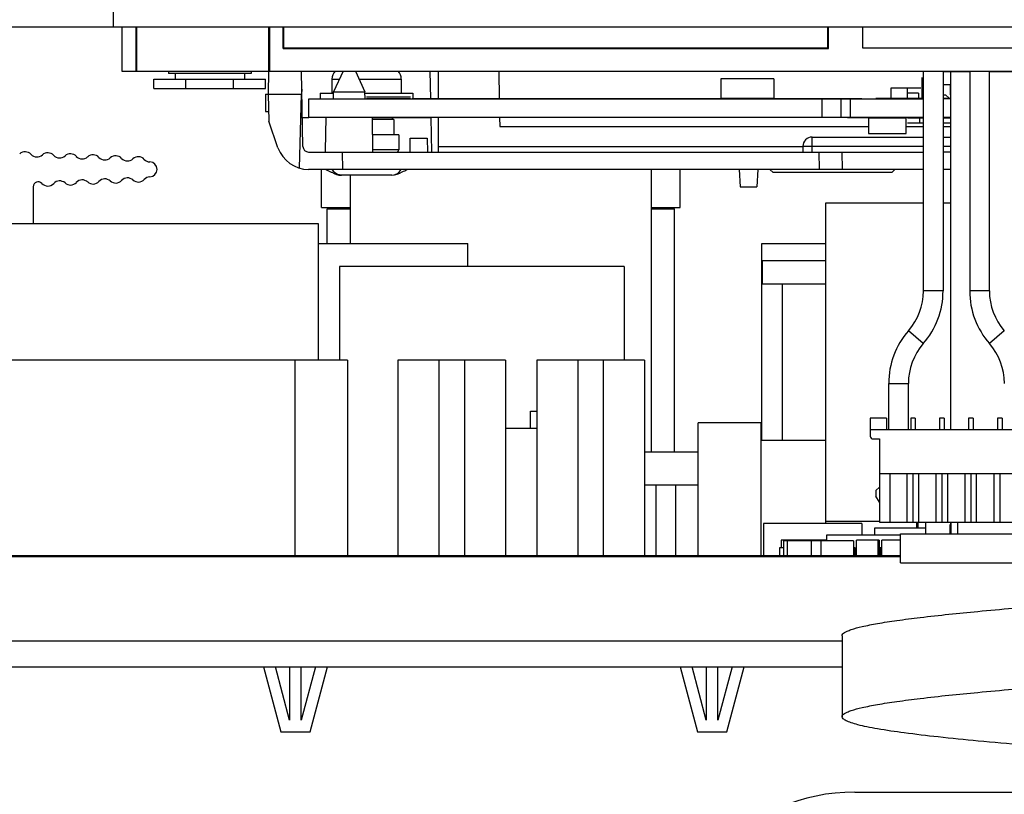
# Model space of a CAD drawing. Header units: millimetres. Extents: x 0 to 1980, y 0 to 1400.
# Tile 9 of 28: x 1068 to 1153, y 794 to 861. Entities that reach past the tile are written whole.
import ezdxf

# ---------------------------------------------------------------- set-up
doc = ezdxf.new("R2010")
doc.units = ezdxf.units.MM
doc.header["$LTSCALE"] = 108.9
doc.layers.get('0').update_dxf_attribs({"linetype": 'CONTINUOUS'})
doc.layers.add('00_COMPONENTS', color=7, linetype='CONTINUOUS')
doc.layers.add('03_AXES', color=7, linetype='CONTINUOUS')

msp = doc.modelspace()

# ---------------------------------------------------------------- linework, layer by layer
at = {"color": 9, "linetype": 'Continuous'}
for p, q in [((1076.26, 859.924), (1076.26, 861.424)), ((1136.627, 849.124), (1136.627, 850.424)), ((1104.327, 849.615), (1135.825, 849.615)), ((1135.827, 849.624), (1146.237, 849.624)), ((1137.253, 847.624), (1137.227, 849.124)), ((1147.937, 849.624), (1148.577, 849.624))]:
    msp.add_line(p, q, dxfattribs=at)
at = {"color": 3, "linetype": 'Continuous'}
msp.add_line((1252.026, 859.924), (1063.927, 859.924), dxfattribs=at)
at = {"color": 7, "linetype": 'Continuous'}
for p, q in [((1089.662, 856.124), (1089.627, 854.124)), ((1092.618, 849.615), (1092.505, 856.124)), ((1096.097, 856.124), (1095.265, 854.324)), ((1097.157, 856.124), (1097.988, 854.324)), ((1103.669, 853.724), (1103.627, 856.124)), ((1104.327, 853.724), (1104.327, 856.11)), ((1109.543, 856.124), (1109.585, 853.724)), ((1150.237, 856.066), (1148.577, 856.066)), ((1148.577, 856.066), (1148.577, 825.124)), ((1164.577, 856.066), (1151.937, 856.066)), ((1092.532, 854.574), (1092.503, 854.124)), ((1095.255, 853.724), (1095.265, 854.324)), ((1095.265, 854.324), (1097.988, 854.324)), ((1097.999, 853.724), (1097.988, 854.324)), ((1089.377, 854.124), (1089.403, 852.624)), ((1089.377, 854.124), (1092.503, 854.124)), ((1089.627, 854.124), (1089.667, 851.794)), ((1092.326, 847.737), (1092.503, 854.124)), ((1089.403, 852.624), (1089.653, 852.624)), ((1090.47, 849.499), (1089.667, 851.794)), ((1092.574, 852.124), (1093.127, 852.124)), ((1094.577, 849.26), (1094.627, 852.124)), ((1098.679, 849.124), (1098.627, 852.124)), ((1103.749, 849.124), (1103.697, 852.124)), ((1104.327, 849.124), (1104.327, 852.124)), ((1109.613, 852.124), (1109.627, 851.324)), ((1109.627, 851.324), (1141.502, 851.324)), ((1144.752, 851.324), (1146.237, 851.324)), ((1147.937, 851.324), (1148.577, 851.324)), ((1101.877, 849.124), (1101.898, 850.324)), ((1101.898, 850.324), (1103.356, 850.324)), ((1103.356, 850.324), (1103.377, 849.124)), ((1136.627, 850.424), (1146.237, 850.424)), ((1147.937, 850.424), (1148.577, 850.424)), ((1093.118, 849.124), (1146.237, 849.124)), ((1094.574, 849.124), (1094.577, 849.26)), ((1096.027, 849.124), (1096.038, 847.624)), ((1135.827, 849.624), (1135.827, 849.124)), ((1139.253, 847.624), (1139.227, 849.124)), ((1148.577, 849.124), (1147.937, 849.124)), ((1146.237, 847.624), (1093.113, 847.624)), ((1130.327, 847.624), (1130.405, 846.124)), ((1131.927, 847.624), (1131.848, 846.124)), ((1148.577, 847.624), (1147.937, 847.624)), ((1100.298, 847.124), (1095.956, 847.124)), ((1130.405, 846.124), (1131.848, 846.124)), ((1144.264, 813.624), (1144.264, 816.124)), ((1144.265, 816.124), (1214.164, 816.124)), ((1144.265, 813.624), (1252.4, 813.624)), ((1139.214, 807.324), (1139.214, 800.324)), ((1089.209, 804.624), (1090.709, 799.024)), ((1091.477, 800.024), (1090.244, 804.624)), ((1091.477, 804.624), (1091.477, 800.024)), ((1093.709, 804.624), (1092.477, 800.024)), ((1092.477, 800.024), (1092.477, 804.624)), ((1093.244, 799.024), (1094.745, 804.624)), ((1125.209, 804.624), (1126.709, 799.024)), ((1127.477, 800.024), (1126.244, 804.624)), ((1127.477, 804.624), (1127.477, 800.024)), ((1129.709, 804.624), (1128.477, 800.024)), ((1128.477, 800.024), (1128.477, 804.624)), ((1129.244, 799.024), (1130.745, 804.624)), ((1090.709, 799.024), (1093.244, 799.024)), ((1126.709, 799.024), (1129.244, 799.024)), ((1140.314, 793.804), (1174.214, 793.804))]:
    msp.add_line(p, q, dxfattribs=at)
for centre, radius, start, end in [((1136.627, 849.624), 0.8, 90, 180), ((1093.113, 850.424), 2.8, 199.29005, 270), ((1093.118, 849.624), 0.5, 181, 270), ((1095.534, 848.828), 1.51, 232.88302, 251.3735), ((1095.528, 848.816), 1.497, 251.43022, 254.44858), ((1095.994, 848.125), 1.001, 210.03237, 219.82904), ((1095.997, 848.128), 1.006, 219.80742, 228.11098), ((1100.26, 848.125), 1.002, 272.17414, 323.3618), ((1100.264, 848.122), 0.996, 323.33397, 329.98384), ((1100.802, 848.874), 1.5, 285.55125, 303.55731), ((1140.314, 777.224), 16.58, 90, 180)]:
    msp.add_arc(centre, radius, start, end, dxfattribs=at)
for points in [[(1095.127, 847.374), (1095.367, 847.214), (1095.667, 847.124), (1095.956, 847.124)], [(1095.956, 847.124), (1095.729, 847.133), (1095.494, 847.228), (1095.326, 847.379)], [(1100.298, 847.124), (1100.616, 847.124), (1100.95, 847.236), (1101.204, 847.429)]]:
    msp.add_open_spline(points, degree=3, dxfattribs=at)
for points, knots in [([(1139.214, 807.324), (1139.214, 807.433), (1139.394, 807.595), (1139.669, 807.733), (1140.181, 807.929), (1141.05, 808.148), (1142.373, 808.404), (1144.048, 808.66), (1146.936, 809.03), (1151.288, 809.473), (1157.274, 809.983), (1164.102, 810.495), (1171.51, 811.009), (1176.613, 811.35), (1179.214, 811.524)], [0, 0, 0, 0, 0.00806, 0.014838, 0.02376, 0.048249, 0.081625, 0.123676, 0.174054, 0.297881, 0.448494, 0.620178, 0.806386, 1, 1, 1, 1]), ([(1139.214, 800.324), (1139.214, 800.433), (1139.394, 800.595), (1139.669, 800.733), (1140.181, 800.929), (1141.05, 801.148), (1142.373, 801.404), (1144.048, 801.66), (1146.936, 802.03), (1151.288, 802.473), (1157.274, 802.983), (1164.102, 803.495), (1171.51, 804.009), (1176.613, 804.35), (1179.214, 804.524)], [0, 0, 0, 0, 0.00806, 0.014838, 0.02376, 0.048249, 0.081625, 0.123676, 0.174054, 0.297881, 0.448494, 0.620178, 0.806386, 1, 1, 1, 1]), ([(1159.26, 797.521), (1157.806, 797.633), (1155.038, 797.854), (1151.117, 798.199), (1147.678, 798.543), (1144.78, 798.885), (1142.727, 799.183), (1141.393, 799.432), (1140.631, 799.604), (1140.033, 799.772), (1139.599, 799.944), (1139.317, 800.102), (1139.214, 800.259), (1139.214, 800.324)], [0, 0, 0, 0, 0.214401, 0.408421, 0.578789, 0.722651, 0.837657, 0.883773, 0.922087, 0.952533, 0.975179, 0.990435, 1, 1, 1, 1])]:
    msp.add_open_spline(points, degree=3, knots=knots, dxfattribs=at)
at = {"layer": '00_COMPONENTS', "color": 7, "linetype": 'Continuous'}
for p, q in [((1076.977, 859.924), (1076.977, 856.124)), ((1078.224, 856.124), (1078.224, 859.924)), ((1078.285, 856.124), (1078.285, 859.924)), ((1089.668, 856.124), (1089.668, 859.924)), ((1089.729, 859.924), (1089.729, 856.124)), ((1090.924, 858.072), (1090.924, 859.924)), ((1090.977, 858.124), (1090.977, 859.924)), ((1137.977, 858.124), (1137.977, 859.924)), ((1138.029, 858.072), (1138.029, 859.924)), ((1090.977, 858.124), (1090.924, 858.072)), ((1090.924, 858.072), (1138.029, 858.072)), ((1090.977, 858.124), (1137.977, 858.124)), ((1137.977, 858.124), (1138.029, 858.072)), ((1076.977, 856.124), (1236.977, 856.124)), ((1081.007, 856.124), (1081.007, 855.924)), ((1088.147, 855.924), (1081.007, 855.924)), ((1081.577, 855.924), (1081.577, 855.424)), ((1087.577, 855.924), (1087.577, 855.424)), ((1088.147, 856.124), (1088.147, 855.924)), ((1146.237, 837.124), (1146.237, 856.124)), ((1147.937, 856.124), (1147.937, 837.124)), ((1150.237, 856.124), (1150.237, 837.124)), ((1151.937, 837.124), (1151.937, 856.124)), ((1079.754, 854.624), (1079.754, 855.424)), ((1079.754, 855.424), (1089.394, 855.424)), ((1082.521, 854.624), (1082.521, 855.424)), ((1086.632, 854.624), (1086.632, 855.424)), ((1089.394, 854.624), (1089.394, 855.424)), ((1133.327, 855.459), (1128.727, 855.459)), ((1128.727, 855.459), (1128.727, 853.759)), ((1133.327, 855.459), (1133.327, 853.759)), ((1146.127, 853.759), (1146.127, 855.559)), ((1079.754, 854.624), (1089.394, 854.624)), ((1146.027, 854.659), (1143.427, 854.659)), ((1143.427, 854.659), (1143.427, 853.759)), ((1144.827, 854.659), (1144.827, 853.759)), ((1145.827, 854.209), (1144.827, 854.209)), ((1145.827, 854.209), (1145.827, 853.759)), ((1147.937, 854.974), (1148.577, 854.974)), ((1147.952, 854.974), (1147.952, 854.074)), ((1148.542, 854.974), (1148.542, 854.074)), ((1148.577, 854.96), (1148.542, 854.974)), ((1093.127, 853.724), (1146.237, 853.724)), ((1093.127, 852.124), (1093.127, 853.724)), ((1098.112, 853.909), (1101.927, 853.909)), ((1098.112, 853.759), (1101.927, 853.759)), ((1102.077, 853.742), (1130.127, 853.742)), ((1133.327, 853.759), (1128.727, 853.759)), ((1131.927, 853.742), (1140.927, 853.742)), ((1139.097, 853.724), (1139.097, 852.124)), ((1146.237, 853.742), (1142.127, 853.742)), ((1146.027, 853.759), (1143.427, 853.759)), ((1147.937, 854.074), (1148.152, 854.074)), ((1147.937, 853.774), (1148.577, 853.774)), ((1148.577, 853.759), (1147.937, 853.759)), ((1148.577, 853.742), (1147.937, 853.742)), ((1148.577, 853.724), (1147.937, 853.724)), ((1148.152, 854.074), (1148.452, 853.774)), ((1148.577, 854.114), (1148.542, 854.074)), ((1148.577, 854.074), (1148.542, 854.074)), ((1146.237, 852.124), (1093.127, 852.124)), ((1098.627, 852.107), (1103.627, 852.107)), ((1100.467, 851.924), (1098.63, 851.924)), ((1100.327, 852.124), (1100.327, 851.924)), ((1100.467, 851.924), (1100.467, 850.624)), ((1139.077, 852.107), (1138.177, 852.107)), ((1139.677, 852.107), (1141.43, 852.107)), ((1141.502, 852.089), (1144.752, 852.089)), ((1141.502, 852.089), (1141.502, 850.739)), ((1144.752, 850.739), (1144.752, 852.089)), ((1144.852, 852.089), (1146.237, 852.089)), ((1144.852, 851.639), (1146.237, 851.639)), ((1146.237, 852.107), (1144.877, 852.107)), ((1145.927, 851.639), (1145.927, 852.089)), ((1148.577, 852.124), (1147.937, 852.124)), ((1148.577, 852.107), (1147.937, 852.107)), ((1147.937, 852.089), (1148.577, 852.089)), ((1147.937, 851.639), (1148.577, 851.639)), ((1100.907, 850.624), (1098.653, 850.624)), ((1100.907, 850.624), (1100.907, 849.324)), ((1141.502, 850.739), (1144.752, 850.739)), ((1094.227, 844.324), (1094.227, 847.624)), ((1122.727, 847.624), (1122.727, 823.224)), ((1125.227, 844.324), (1125.227, 847.624)), ((1132.972, 847.624), (1133.252, 847.344)), ((1143.782, 847.624), (1143.502, 847.344)), ((1096.727, 841.224), (1096.727, 847.124)), ((1143.502, 847.344), (1133.252, 847.344)), ((1069.322, 846.126), (1069.322, 842.924)), ((1094.227, 844.324), (1096.727, 844.324)), ((1094.727, 844.224), (1096.727, 844.224)), ((1094.727, 841.224), (1094.727, 844.224)), ((1122.727, 844.324), (1125.227, 844.324)), ((1122.727, 844.224), (1124.727, 844.224)), ((1124.727, 823.224), (1124.727, 844.224)), ((1137.817, 844.724), (1146.237, 844.724)), ((1137.817, 817.024), (1137.817, 844.724)), ((1147.937, 844.724), (1148.577, 844.724)), ((1093.977, 842.924), (1056.577, 842.924)), ((1093.977, 831.124), (1093.977, 842.924)), ((1093.977, 841.224), (1106.877, 841.224)), ((1106.877, 839.224), (1106.877, 841.224)), ((1132.277, 841.224), (1137.817, 841.224)), ((1132.277, 824.224), (1132.277, 841.224)), ((1137.817, 839.724), (1132.317, 839.724)), ((1132.317, 839.724), (1132.317, 837.724)), ((1120.377, 839.224), (1095.777, 839.224)), ((1095.777, 839.224), (1095.777, 831.124)), ((1120.377, 839.224), (1120.377, 831.124)), ((1132.317, 837.724), (1137.817, 837.724)), ((1134.067, 824.224), (1134.067, 837.724)), ((1096.477, 831.124), (1061.277, 831.124)), ((1091.927, 831.124), (1091.927, 814.224)), ((1096.477, 831.124), (1096.477, 814.224)), ((1110.127, 831.124), (1100.827, 831.124)), ((1100.827, 831.124), (1100.827, 814.224)), ((1104.377, 831.124), (1104.377, 814.224)), ((1106.577, 831.124), (1106.577, 814.224)), ((1110.127, 831.124), (1110.127, 814.224)), ((1122.127, 831.124), (1112.827, 831.124)), ((1112.827, 831.124), (1112.827, 814.224)), ((1116.377, 831.124), (1116.377, 814.224)), ((1118.577, 831.124), (1118.577, 814.224)), ((1122.127, 831.124), (1122.127, 814.224)), ((1143.237, 825.124), (1143.237, 829.124)), ((1144.937, 825.124), (1144.937, 829.124)), ((1112.277, 826.724), (1112.827, 826.724)), ((1112.277, 825.224), (1112.277, 826.724)), ((1143.037, 826.124), (1141.637, 826.124)), ((1141.637, 826.124), (1141.637, 824.574)), ((1143.037, 826.124), (1143.037, 825.124)), ((1145.537, 826.124), (1145.137, 826.124)), ((1145.137, 826.124), (1145.137, 825.124)), ((1145.537, 826.124), (1145.537, 825.124)), ((1148.037, 826.124), (1147.637, 826.124)), ((1147.637, 826.124), (1147.637, 825.124)), ((1148.037, 826.124), (1148.037, 825.124)), ((1150.537, 826.124), (1150.137, 826.124)), ((1150.137, 826.124), (1150.137, 825.124)), ((1150.537, 826.124), (1150.537, 825.124)), ((1153.037, 826.124), (1152.637, 826.124)), ((1152.637, 826.124), (1152.637, 825.124)), ((1153.037, 826.124), (1153.037, 825.124)), ((1132.177, 825.724), (1126.777, 825.724)), ((1126.777, 814.224), (1126.777, 825.724)), ((1132.177, 825.724), (1132.177, 814.224)), ((1112.827, 825.224), (1110.127, 825.224)), ((1156.537, 825.124), (1141.637, 825.124)), ((1132.177, 824.224), (1137.817, 824.224)), ((1141.887, 824.324), (1142.437, 824.324)), ((1142.437, 824.324), (1142.437, 817.124)), ((1122.127, 823.224), (1126.777, 823.224)), ((1155.737, 821.324), (1142.437, 821.324)), ((1143.337, 821.324), (1143.337, 817.124)), ((1144.837, 817.124), (1144.837, 821.324)), ((1145.337, 821.324), (1145.337, 817.124)), ((1145.837, 817.124), (1145.837, 821.324)), ((1147.337, 817.124), (1147.337, 821.324)), ((1147.837, 821.324), (1147.837, 817.124)), ((1148.337, 817.124), (1148.337, 821.324)), ((1149.837, 817.124), (1149.837, 821.324)), ((1150.337, 821.324), (1150.337, 817.124)), ((1150.837, 817.124), (1150.837, 821.324)), ((1152.337, 817.124), (1152.337, 821.324)), ((1152.837, 821.324), (1152.837, 817.124)), ((1126.777, 820.324), (1122.127, 820.324)), ((1123.127, 820.324), (1123.127, 814.224)), ((1124.827, 820.324), (1124.827, 814.224)), ((1142.137, 819.874), (1142.437, 820.174)), ((1142.137, 819.874), (1142.137, 819.394)), ((1142.437, 818.874), (1142.137, 819.394)), ((1140.927, 817.024), (1132.427, 817.024)), ((1132.427, 817.024), (1132.427, 814.224)), ((1137.817, 817.224), (1142.437, 817.224)), ((1140.927, 817.024), (1140.927, 816.024)), ((1142.437, 817.124), (1155.737, 817.124)), ((1145.677, 816.624), (1145.677, 817.124)), ((1145.777, 816.624), (1145.777, 817.124)), ((1146.457, 816.124), (1146.457, 817.124)), ((1148.552, 816.124), (1148.552, 816.924)), ((1148.594, 816.124), (1148.594, 817.124)), ((1148.594, 817.124), (1148.594, 816.124)), ((1149.194, 817.124), (1149.194, 816.124)), ((1144.264, 816.024), (1137.877, 816.024)), ((1137.877, 816.024), (1137.877, 815.524)), ((1146.457, 816.624), (1142.002, 816.624)), ((1142.002, 816.624), (1142.002, 816.024)), ((1137.877, 815.574), (1133.952, 815.574)), ((1133.952, 815.574), (1133.952, 814.924)), ((1140.202, 815.524), (1134.152, 815.524)), ((1134.152, 815.524), (1134.152, 814.224)), ((1134.452, 815.524), (1134.452, 814.224)), ((1136.552, 815.524), (1136.552, 814.224)), ((1137.377, 815.524), (1137.377, 814.224)), ((1140.202, 815.524), (1140.202, 814.224)), ((1142.402, 815.574), (1140.452, 815.574)), ((1140.452, 814.224), (1140.452, 815.574)), ((1142.302, 815.574), (1142.302, 814.224)), ((1142.402, 815.574), (1142.402, 814.224)), ((1144.264, 815.574), (1142.652, 815.574)), ((1142.652, 814.224), (1142.652, 815.574)), ((1144.264, 814.224), (1036.977, 814.224)), ((1134.152, 814.924), (1133.802, 814.924)), ((1133.802, 814.924), (1133.802, 814.224)), ((1140.352, 814.924), (1140.202, 814.924)), ((1140.352, 814.224), (1140.352, 814.924)), ((1140.402, 814.924), (1140.402, 814.224)), ((1142.552, 814.924), (1142.402, 814.924)), ((1142.552, 814.224), (1142.552, 814.924))]:
    msp.add_line(p, q, dxfattribs=at)
at = {"layer": '00_COMPONENTS', "color": 3, "linetype": 'Continuous'}
for p, q in [((1140.977, 859.924), (1140.977, 858.124)), ((1140.977, 858.124), (1158.977, 858.124)), ((1144.264, 814.15), (992.727, 814.15)), ((1026.447, 804.624), (1139.214, 804.624))]:
    msp.add_line(p, q, dxfattribs=at)
at = {"layer": '00_COMPONENTS', "color": 9, "linetype": 'Continuous'}
for p, q in [((1147.937, 856.074), (1150.237, 856.074)), ((1151.937, 856.074), (1165.477, 856.074)), ((1137.497, 852.124), (1137.497, 853.724)), ((1139.897, 853.724), (1139.897, 852.124)), ((1100.907, 849.324), (1098.676, 849.324)), ((1147.937, 837.124), (1146.237, 837.124)), ((1151.937, 837.124), (1150.237, 837.124)), ((1146.227, 832.565), (1144.946, 833.683)), ((1153.227, 833.683), (1151.946, 832.565)), ((1143.237, 829.124), (1144.937, 829.124)), ((997.4, 806.874), (1139.214, 806.874))]:
    msp.add_line(p, q, dxfattribs=at)
at = {"layer": '00_COMPONENTS', "color": 7, "linetype": 'Continuous'}
for centre, radius, start, end in [((1068.619, 848.444), 0.7, 43.08469, 131.91531), ((1070.577, 848.358), 0.7, 43.08469, 131.91531), ((1100.707, 849.324), 0.2, 270, 360), ((1069.642, 849.4), 0.7, 223.08469, 311.91531), ((1071.6, 849.315), 0.7, 223.08469, 311.91531), ((1072.535, 848.273), 0.7, 43.08469, 131.91531), ((1073.557, 849.229), 0.7, 223.08469, 311.91531), ((1074.493, 848.187), 0.7, 43.08469, 131.91531), ((1075.515, 849.144), 0.7, 223.08469, 311.91531), ((1076.45, 848.102), 0.7, 43.08469, 131.91531), ((1077.473, 849.058), 0.7, 223.08469, 311.91531), ((1078.408, 848.016), 0.7, 43.08469, 131.91531), ((1079.431, 848.973), 0.7, 223.08469, 267.5), ((1079.372, 847.624), 0.65, 272.50001, 87.49998), ((1069.749, 846.126), 0.427, 42.6691, 180), ((1071.6, 845.933), 0.7, 48.08469, 136.91531), ((1073.557, 846.019), 0.7, 48.08469, 136.91531), ((1074.493, 847.061), 0.7, 228.08469, 316.91531), ((1075.515, 846.104), 0.7, 48.08469, 136.91531), ((1076.45, 847.146), 0.7, 228.08469, 316.91531), ((1077.473, 846.19), 0.7, 48.08469, 136.91531), ((1078.408, 847.232), 0.7, 228.08469, 316.91531), ((1079.431, 846.275), 0.7, 92.5, 136.91531), ((1070.577, 846.89), 0.7, 222.6691, 316.91531), ((1072.535, 846.975), 0.7, 228.08469, 316.91531), ((1141.003, 837.124), 5.233, 318.88791, 360), ((1141.003, 837.124), 6.933, 318.88791, 360), ((1157.17, 837.124), 6.933, 180, 221.11209), ((1157.17, 837.124), 5.233, 180, 221.11209), ((1150.17, 829.124), 6.933, 138.88791, 180), ((1150.17, 829.124), 5.233, 138.88791, 180), ((1148.003, 829.124), 5.233, 0, 41.11209), ((1141.887, 824.574), 0.25, 180, 270)]:
    msp.add_arc(centre, radius, start, end, dxfattribs=at)
at = {"layer": '03_AXES', "color": 7, "linetype": 'Continuous'}
for p, q in [((1095.127, 855.424), (1095.127, 854.224)), ((1101.127, 855.424), (1101.127, 854.224)), ((1094.127, 854.224), (1094.127, 853.724)), ((1094.127, 854.224), (1095.263, 854.224)), ((1097.99, 854.224), (1102.127, 854.224)), ((1102.127, 854.224), (1102.127, 853.724))]:
    msp.add_line(p, q, dxfattribs=at)
at = {"layer": '03_AXES', "color": 9, "linetype": 'Continuous'}
for p, q in [((1095.127, 855.424), (1095.773, 855.424)), ((1097.48, 855.424), (1101.127, 855.424))]:
    msp.add_line(p, q, dxfattribs=at)
at = {"layer": '03_AXES', "color": 7, "linetype": 'Continuous'}
for centre, start, end in [((1096.127, 855.424), 135.54977, 180), ((1100.127, 855.424), 0, 44.45023)]:
    msp.add_arc(centre, 1, start, end, dxfattribs=at)

doc.saveas('drawing.dxf')
